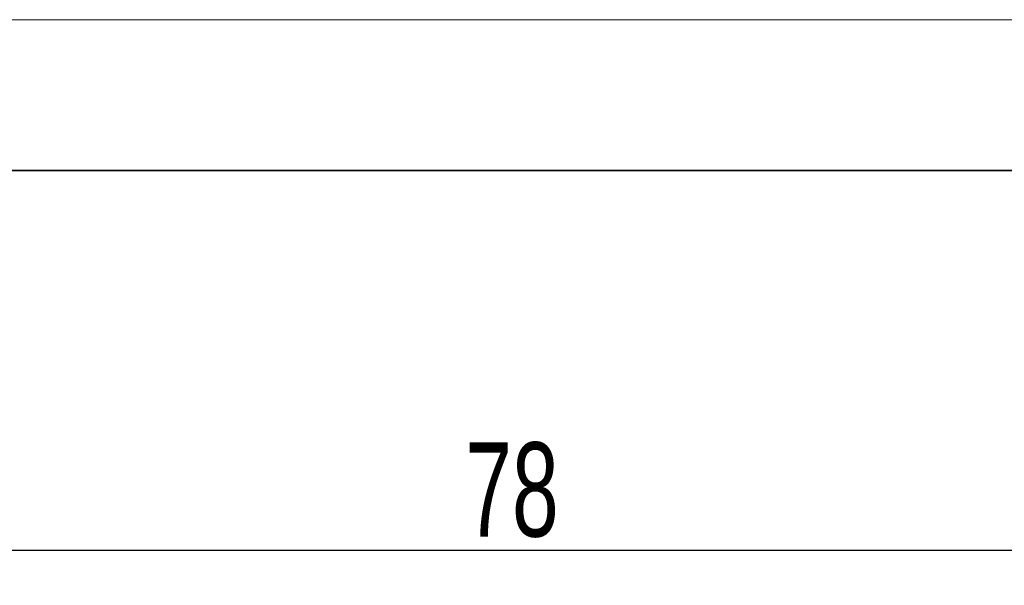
# Model space of a CAD drawing. Header units: millimetres. Extents: x 2770 to 3197, y 1404 to 1706.
# Tile 32 of 34: x 2983 to 3030, y 1679 to 1706. Entities that reach past the tile are written whole.
import ezdxf

# ---------------------------------------------------------------- set-up
doc = ezdxf.new("R2010")
doc.units = ezdxf.units.MM
doc.layers.add('粗实线层', color=7, linetype='Continuous', lineweight=35)
doc.layers.add('细实线层', color=3, linetype='Continuous', lineweight=18)
doc.styles.add('标准', font='txt', dxfattribs={"width": 0.667})
doc.dimstyles.new('对齐', dxfattribs={"dimtxt": 3, "dimasz": 2.5, "dimexe": 1.25, "dimexo": 0.625, "dimtad": 1, "dimdsep": 46, "dimtxsty": '标准', "dimcen": 2.5, "dimclrd": 3, "dimclre": 3, "dimclrt": 3, "dimadec": 0, "dimazin": 0, "dimtfac": 1, "dimtmove": 0, "dimatfit": 3, "dimfxl": 1, "dimarcsym": 0})

# ---------------------------------------------------------------- blocks, each defined once
blk = doc.blocks.new('*D27')
at = {"color": 3, "lineweight": -2, "transparency": 16777216}
for p, q in [((2967.538, 1636.261), (2967.538, 1681.999)), ((3045.538, 1636.261), (3045.538, 1681.999)), ((2971.538, 1680.749), (3041.538, 1680.749))]:
    blk.add_line(p, q, dxfattribs=at)
at = {"color": 3, "transparency": 16777216}
for points in [[(2971.538, 1681.416), (2971.538, 1680.082), (2967.538, 1680.749)], [(3041.538, 1681.416), (3041.538, 1680.082), (3045.538, 1680.749)]]:
    blk.add_solid(points, dxfattribs=at)
at = {"layer": 'Defpoints', "color": 0, "transparency": 16777216}
for p in [(3045.538, 1680.749), (2967.538, 1635.636), (3045.538, 1635.636)]:
    blk.add_point(p, dxfattribs=at)
at = {"color": 3, "lineweight": 18, "transparency": 16777216, "insert": (3006.538, 1683.624), "char_height": 4.5, "attachment_point": 5, "style": '标准'}
blk.add_mtext('78', dxfattribs=at)

msp = doc.modelspace()

# ---------------------------------------------------------------- linework, layer by layer
at = {"layer": '粗实线层'}
msp.add_lwpolyline([(2795.314, 1698.909), (3190.155, 1698.909), (3190.155, 1409.029), (2795.314, 1409.029)], close=True, dxfattribs=at)
at = {"layer": '细实线层'}
msp.add_lwpolyline([(2769.643, 1706.109), (3197.355, 1706.109), (3197.355, 1403.686), (2769.643, 1403.686)], close=True, dxfattribs=at)

# ---------------------------------------------------------------- dimensions: what is measured, and where the dimension line sits
at = {"color": 3, "lineweight": 18}
dim = msp.add_linear_dim(base=(3045.538, 1680.749), p1=(2967.538, 1635.636), p2=(3045.538, 1635.636), dimstyle='对齐', override={"dimtxt": 4.5, "dimasz": 4}, dxfattribs=at)
dim.commit()
dim.dimension.update_dxf_attribs({"geometry": '*D27', "text_midpoint": (3006.538, 1683.624)})

doc.saveas('drawing.dxf')
